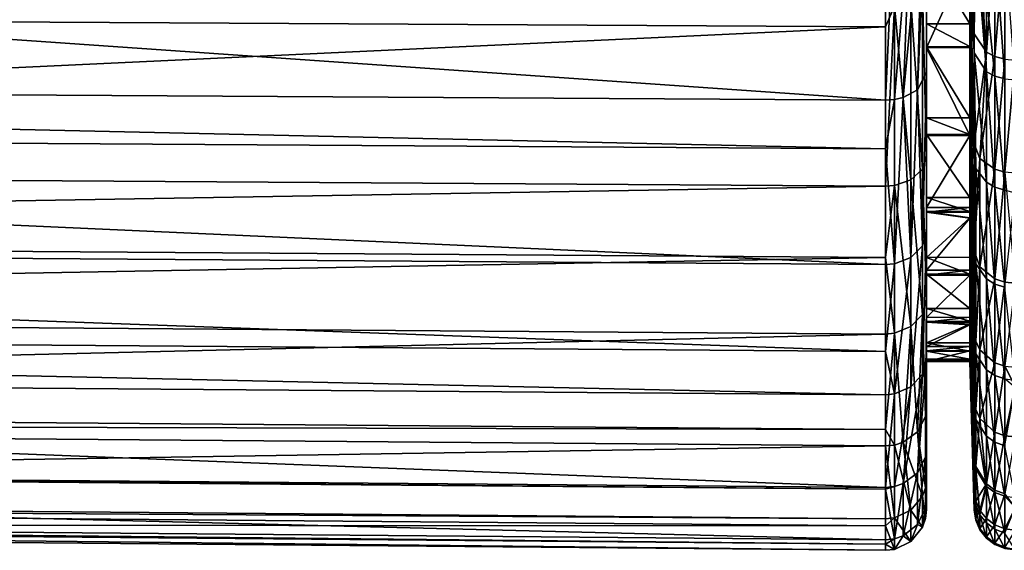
# Model space of a CAD drawing. Extents: x -0.0444 to 0.044, y -0.069 to 0.
# Tile 6 of 17: x -0.018 to -0.0059, y -0.069 to -0.0625. Entities that reach past the tile are written whole.
import ezdxf

# ---------------------------------------------------------------- set-up
doc = ezdxf.new("R2010")
doc.units = 0
doc.layers.add('mesh', color=7, linetype='CONTINUOUS')

msp = doc.modelspace()

# ---------------------------------------------------------------- meshes
at = {"layer": 'mesh'}
mesh = msp.add_polyface(dxfattribs=at)
corners = [(-0.007354, -0.05717, 0.016773), (-0.02259, -0.056472, 0.016939), (-0.021044, -0.056015, 0.017092), (-0.023975, -0.056713, 0.016847), (-0.007354, -0.059088, -0.016044), (-0.024288, -0.056747, -0.016916), (-0.025739, -0.056802, -0.016883), (-0.022686, -0.056494, -0.017013), (-0.021125, -0.056045, -0.017165), (-0.020035, -0.055601, -0.017298), (-0.007354, -0.057031, -0.016974), (-0.043954, -0.059651, -0.01544), (-0.007354, -0.059807, -0.015719), (-0.043954, -0.06213, -0.013765), (-0.007354, -0.06233, -0.014013), (-0.043954, -0.062369, -0.013535), (-0.007354, -0.062574, -0.01378), (-0.043954, -0.06429, -0.011695), (-0.007354, -0.064529, -0.011906), (-0.043954, -0.065146, -0.010537), (-0.007354, -0.065401, -0.010727), (-0.043954, -0.066069, -0.009289), (-0.007354, -0.066341, -0.009457), (-0.043954, -0.067216, -0.007013), (-0.007354, -0.067509, -0.007139), (-0.043954, -0.067416, -0.006618), (-0.007354, -0.067712, -0.006737), (-0.043954, -0.068292, -0.003757), (-0.007354, -0.068604, -0.003825), (-0.043954, -0.068376, -0.003099), (-0.007354, -0.06869, -0.003154), (-0.043954, -0.068672, -0.00079), (-0.007354, -0.068991, -0.000804), (-0.043954, -0.068596, 0.000982), (-0.007354, -0.068914, 0.001), (-0.043954, -0.068545, 0.002199), (-0.007354, -0.068861, 0.00224), (-0.043954, -0.067938, 0.005016), (-0.007354, -0.068243, 0.005107), (-0.043954, -0.067914, 0.005124), (-0.007354, -0.06822, 0.005217), (-0.043954, -0.066799, 0.0079), (-0.007354, -0.067084, 0.008043), (-0.043954, -0.066276, 0.008748), (-0.007354, -0.066552, 0.008907), (-0.043954, -0.06523, 0.010447), (-0.007354, -0.065487, 0.010637), (-0.043954, -0.063839, 0.012028), (-0.007354, -0.064071, 0.012247), (-0.043954, -0.063254, 0.012693), (-0.007354, -0.063475, 0.012924), (-0.043954, -0.060926, 0.014572), (-0.007354, -0.061105, 0.014837), (-0.043954, -0.060733, 0.01468), (-0.007354, -0.060908, 0.014947), (-0.043954, -0.058314, 0.016031), (-0.007354, -0.058446, 0.016322), (-0.043954, -0.057061, 0.016474), (-0.02558, -0.056804, 0.016801), (-0.024, -0.05651, 0.016892), (-0.022636, -0.056274, 0.016979), (-0.02273, -0.056296, -0.017054), (-0.024308, -0.056543, -0.016961), (-0.022773, -0.056092, -0.017052), (-0.024327, -0.056333, -0.016963), (-0.024023, -0.056302, 0.016893), (-0.02268, -0.056071, 0.016976), (-0.025578, -0.056388, 0.016851)]
mesh.append_faces([[corners[k] for k in face] for face in [(0, 1, 2, 2), (3, 1, 0, 0), (4, 5, 6, 6), (4, 7, 5, 5), (4, 8, 7, 7), (9, 8, 4, 4), (4, 10, 9, 9), (11, 12, 4, 4), (13, 14, 12, 12), (15, 16, 14, 14), (17, 18, 16, 16), (19, 20, 18, 18), (21, 22, 20, 20), (23, 24, 22, 22), (25, 26, 24, 24), (27, 28, 26, 26), (29, 30, 28, 28), (31, 32, 30, 30), (33, 34, 32, 32), (35, 36, 34, 34), (37, 38, 36, 36), (39, 40, 38, 38), (41, 42, 40, 40), (43, 44, 42, 42), (45, 46, 44, 44), (47, 48, 46, 46), (49, 50, 48, 48), (51, 52, 50, 50), (53, 54, 52, 52), (55, 56, 54, 54), (57, 0, 56, 56), (58, 3, 0, 0), (59, 1, 3, 3), (60, 1, 59, 59), (60, 2, 1, 1), (61, 5, 7, 7), (62, 5, 61, 61), (62, 63, 64, 64), (61, 63, 62, 62), (60, 65, 66, 66), (59, 65, 60, 60), (59, 67, 65, 65)]])
mesh = msp.add_polyface(dxfattribs=at)
corners = [(-0.00601, -0.057846, 0.016503), (-0.00589, -0.056034, 0.017186), (-0.00589, -0.057864, 0.016548), (-0.00601, -0.056021, 0.01714), (-0.00601, -0.059605, 0.015665), (-0.00589, -0.059628, 0.015708), (-0.00601, -0.061428, 0.014525), (-0.00589, -0.061456, 0.014565), (-0.006114, -0.061382, 0.014462), (-0.00601, -0.062939, 0.01332), (-0.00589, -0.062971, 0.013357), (-0.00601, -0.064321, 0.011948), (-0.00589, -0.063213, -0.01322), (-0.00601, -0.061516, -0.014545), (-0.00601, -0.063181, -0.013184), (-0.00589, -0.061544, -0.014584), (-0.005761, -0.063224, -0.013231), (-0.00589, -0.059914, -0.015632), (-0.00601, -0.058146, -0.016459), (-0.00601, -0.05989, -0.015589), (-0.00589, -0.058166, -0.016503), (-0.005761, -0.059922, -0.015645), (-0.00601, -0.056125, -0.017192), (-0.00589, -0.056139, -0.017238), (-0.005761, -0.057718, -0.016682), (-0.006114, -0.057816, 0.016431), (-0.006114, -0.055999, 0.017065), (-0.006246, -0.057732, 0.016226), (-0.006114, -0.059567, 0.015597), (-0.006246, -0.059462, 0.015402), (-0.006246, -0.061254, 0.014281), (-0.006114, -0.062887, 0.013262), (-0.006195, -0.064188, 0.011827), (-0.006195, -0.06141, -0.014399), (-0.006114, -0.063128, -0.013127), (-0.006195, -0.058075, -0.016293), (-0.006195, -0.059801, -0.015433), (-0.006195, -0.056074, -0.017019)]
mesh.append_faces([[corners[k] for k in face] for face in [(0, 1, 2, 2), (0, 3, 1, 1), (4, 2, 5, 5), (4, 0, 2, 2), (6, 5, 7, 7), (6, 4, 5, 5), (8, 4, 6, 6), (9, 7, 10, 10), (9, 6, 7, 7), (10, 11, 9, 9), (12, 13, 14, 14), (12, 15, 13, 13), (16, 15, 12, 12), (17, 18, 19, 19), (17, 20, 18, 18), (15, 19, 13, 13), (15, 17, 19, 19), (21, 17, 15, 15), (21, 20, 17, 17), (20, 22, 18, 18), (20, 23, 22, 22), (24, 23, 20, 20), (25, 3, 0, 0), (25, 26, 3, 3), (27, 26, 25, 25), (28, 0, 4, 4), (28, 25, 0, 0), (29, 25, 28, 28), (8, 28, 4, 4), (30, 28, 8, 8), (31, 6, 9, 9), (31, 8, 6, 6), (31, 30, 8, 8), (9, 32, 31, 31), (14, 33, 34, 34), (14, 13, 33, 33), (19, 35, 36, 36), (19, 18, 35, 35), (13, 36, 33, 33), (13, 19, 36, 36), (18, 37, 35, 35), (18, 22, 37, 37)]])
mesh = msp.add_polyface(dxfattribs=at)
corners = [(-0.043954, -0.059651, -0.01544), (-0.007354, -0.059088, -0.016044), (-0.043954, -0.058945, -0.015759), (-0.043954, -0.06213, -0.013765), (-0.007354, -0.059807, -0.015719), (-0.043954, -0.062369, -0.013535), (-0.007354, -0.06233, -0.014013), (-0.043954, -0.06429, -0.011695), (-0.007354, -0.062574, -0.01378), (-0.043954, -0.065146, -0.010537), (-0.007354, -0.064529, -0.011906), (-0.043954, -0.066069, -0.009289), (-0.007354, -0.065401, -0.010727), (-0.043954, -0.063839, 0.012028), (-0.007354, -0.065487, 0.010637), (-0.043954, -0.06523, 0.010447), (-0.043954, -0.063254, 0.012693), (-0.007354, -0.064071, 0.012247), (-0.043954, -0.060926, 0.014572), (-0.007354, -0.063475, 0.012924), (-0.043954, -0.060733, 0.01468), (-0.007354, -0.061105, 0.014837), (-0.043954, -0.058314, 0.016031), (-0.007354, -0.060908, 0.014947), (-0.044082, -0.059642, -0.015424), (-0.044082, -0.062119, -0.013751), (-0.044082, -0.064276, -0.011683), (-0.044082, -0.066053, -0.00928), (-0.044082, -0.065216, 0.010436), (-0.044082, -0.063241, 0.01268), (-0.043954, -0.066276, 0.008748), (-0.044082, -0.060916, 0.014558), (-0.044082, -0.058307, 0.016015), (-0.044202, -0.060888, 0.014516), (-0.044202, -0.063206, 0.012644), (-0.044202, -0.065175, 0.010406), (-0.044202, -0.066738, 0.007869), (-0.044082, -0.066783, 0.007892), (-0.044202, -0.064238, -0.01165), (-0.044202, -0.06601, -0.009254), (-0.044202, -0.062087, -0.013712), (-0.044202, -0.059618, -0.01538), (-0.044304, -0.059579, -0.015311)]
mesh.append_faces([[corners[k] for k in face] for face in [(0, 1, 2, 2), (3, 4, 0, 0), (5, 6, 3, 3), (7, 8, 5, 5), (9, 10, 7, 7), (11, 12, 9, 9), (13, 14, 15, 15), (16, 17, 13, 13), (18, 19, 16, 16), (20, 21, 18, 18), (22, 23, 20, 20), (24, 0, 2, 2), (24, 3, 0, 0), (25, 3, 24, 24), (25, 5, 3, 3), (26, 5, 25, 25), (26, 7, 5, 5), (26, 9, 7, 7), (27, 9, 26, 26), (27, 11, 9, 9), (28, 29, 13, 13), (28, 15, 30, 30), (13, 15, 28, 28), (29, 16, 13, 13), (29, 18, 16, 16), (31, 18, 29, 29), (31, 20, 18, 18), (32, 20, 31, 31), (32, 22, 20, 20), (31, 33, 32, 32), (31, 34, 33, 33), (29, 34, 31, 31), (29, 35, 34, 34), (28, 35, 29, 29), (28, 36, 35, 35), (37, 36, 28, 28), (27, 38, 39, 39), (26, 38, 27, 27), (26, 40, 38, 38), (25, 40, 26, 26), (25, 41, 40, 40), (24, 41, 25, 25), (41, 42, 40, 40)]])
mesh = msp.add_polyface(dxfattribs=at)
corners = [(-0.006849, -0.061654, 0.011435), (-0.006317, -0.062536, 0.010575), (-0.006849, -0.062536, 0.010576), (-0.006317, -0.061654, 0.011435), (-0.006849, -0.061355, 0.011726), (-0.006317, -0.061354, 0.011727), (-0.006849, -0.060421, 0.012454), (-0.006317, -0.060421, 0.012454), (-0.006849, -0.061538, -0.011646), (-0.006317, -0.061537, -0.011647), (-0.006317, -0.06043, -0.012548), (-0.006849, -0.061659, -0.011523), (-0.006317, -0.061659, -0.011523), (-0.007354, -0.059807, -0.015719), (-0.007354, -0.06233, -0.014013), (-0.007242, -0.062323, -0.014004), (-0.007354, -0.062574, -0.01378), (-0.007354, -0.063475, 0.012924), (-0.007354, -0.061105, 0.014837), (-0.007242, -0.061098, 0.014827), (-0.007354, -0.060908, 0.014947), (-0.006849, -0.062833, -0.010324), (-0.006317, -0.062828, -0.01033), (-0.006265, -0.062895, -0.012874), (-0.006265, -0.061269, -0.014203), (-0.006265, -0.061099, -0.014313), (-0.006317, -0.060276, -0.012674), (-0.006265, -0.062659, 0.013006), (-0.006265, -0.061101, 0.014233), (-0.006265, -0.064009, 0.011665), (-0.006265, -0.059403, 0.015295), (-0.006246, -0.061254, 0.014281), (-0.006114, -0.062887, 0.013262), (-0.006114, -0.063128, -0.013127), (-0.006195, -0.06141, -0.014399), (-0.006246, -0.059742, -0.015329), (-0.006849, -0.063129, 0.012563), (-0.006849, -0.060825, 0.014423), (-0.006849, -0.060429, -0.012548), (-0.006849, -0.060274, -0.012675), (-0.006849, -0.062016, -0.013624), (-0.006849, -0.064154, -0.011575), (-0.00696, -0.059716, -0.015556), (-0.006899, -0.062153, -0.013794), (-0.007135, -0.059783, -0.015677), (-0.00704, -0.062263, -0.01393), (-0.007242, -0.059801, -0.015709), (-0.00696, -0.063345, 0.012789), (-0.006899, -0.060947, 0.014603), (-0.007135, -0.063441, 0.012889), (-0.00704, -0.061045, 0.014748), (-0.007242, -0.063467, 0.012915)]
mesh.append_faces([[corners[k] for k in face] for face in [(0, 1, 2, 2), (0, 3, 1, 1), (4, 3, 0, 0), (4, 5, 3, 3), (6, 5, 4, 4), (6, 7, 5, 5), (8, 9, 10, 10), (11, 9, 8, 8), (11, 12, 9, 9), (13, 14, 15, 15), (14, 16, 15, 15), (17, 18, 19, 19), (18, 20, 19, 19), (21, 12, 11, 11), (21, 22, 12, 12), (23, 9, 12, 12), (23, 10, 9, 9), (24, 10, 23, 23), (25, 26, 24, 24), (27, 7, 28, 28), (27, 5, 7, 7), (27, 3, 5, 5), (29, 1, 3, 3), (30, 31, 28, 28), (27, 31, 32, 32), (27, 28, 31, 31), (33, 24, 23, 23), (33, 34, 24, 24), (24, 35, 25, 25), (34, 35, 24, 24), (36, 4, 0, 0), (36, 6, 4, 4), (37, 6, 36, 36), (38, 39, 40, 40), (40, 8, 38, 38), (40, 11, 8, 8), (41, 11, 40, 40), (42, 43, 40, 40), (44, 45, 43, 43), (46, 15, 45, 45), (47, 48, 37, 37), (49, 50, 48, 48), (51, 19, 50, 50)]])
mesh = msp.add_polyface(dxfattribs=at)
corners = [(-0.006849, -0.063691, 0.00917), (-0.006317, -0.063894, 0.008854), (-0.006849, -0.063894, 0.008855), (-0.006317, -0.063691, 0.00917), (-0.006849, -0.06282, 0.010231), (-0.007242, -0.062323, -0.014004), (-0.007354, -0.064529, -0.011906), (-0.007242, -0.064521, -0.011898), (-0.007354, -0.062574, -0.01378), (-0.007242, -0.063467, 0.012915), (-0.007354, -0.064071, 0.012247), (-0.007354, -0.063475, 0.012924), (-0.007242, -0.061098, 0.014827), (-0.006849, -0.062833, -0.010324), (-0.006849, -0.063907, -0.008946), (-0.006317, -0.063907, -0.008945), (-0.006849, -0.062536, 0.010576), (-0.006317, -0.062815, 0.010236), (-0.006317, -0.062536, 0.010575), (-0.006849, -0.064788, -0.007519), (-0.006317, -0.062828, -0.01033), (-0.006265, -0.064201, -0.011529), (-0.006317, -0.061659, -0.011523), (-0.006265, -0.062895, -0.012874), (-0.006265, -0.064009, 0.011665), (-0.006317, -0.061654, 0.011435), (-0.006265, -0.062659, 0.013006), (-0.006265, -0.06419, 0.011438), (-0.006265, -0.06532, 0.010026), (-0.006114, -0.062887, 0.013262), (-0.006195, -0.064188, 0.011827), (-0.006246, -0.064312, -0.01159), (-0.006114, -0.064479, -0.011735), (-0.006849, -0.065085, 0.01034), (-0.006849, -0.063129, 0.012563), (-0.006849, -0.061654, 0.011435), (-0.006849, -0.064154, -0.011575), (-0.006849, -0.061659, -0.011523), (-0.006849, -0.065915, -0.009195), (-0.006899, -0.062153, -0.013794), (-0.006849, -0.062016, -0.013624), (-0.006899, -0.064318, -0.01172), (-0.00704, -0.062263, -0.01393), (-0.00704, -0.064449, -0.011835), (-0.007135, -0.063441, 0.012889), (-0.007242, -0.065478, 0.01063), (-0.00696, -0.063345, 0.012789), (-0.00704, -0.065401, 0.010573), (-0.006899, -0.06526, 0.010469), (-0.006849, -0.060825, 0.014423), (-0.006899, -0.060947, 0.014603), (-0.00704, -0.061045, 0.014748)]
mesh.append_faces([[corners[k] for k in face] for face in [(0, 1, 2, 2), (0, 3, 1, 1), (4, 3, 0, 0), (5, 6, 7, 7), (5, 8, 6, 6), (9, 10, 11, 11), (11, 12, 9, 9), (13, 14, 15, 15), (16, 17, 4, 4), (16, 18, 17, 17), (4, 17, 3, 3), (19, 15, 14, 14), (15, 20, 13, 13), (21, 22, 20, 20), (21, 23, 22, 22), (21, 20, 15, 15), (24, 25, 26, 26), (27, 18, 24, 24), (27, 17, 18, 18), (28, 17, 27, 27), (29, 24, 26, 26), (29, 30, 24, 24), (23, 31, 32, 32), (21, 31, 23, 23), (33, 4, 0, 0), (34, 4, 33, 33), (34, 16, 4, 4), (35, 16, 34, 34), (36, 13, 37, 37), (38, 14, 13, 13), (39, 36, 40, 40), (39, 41, 36, 36), (42, 41, 39, 39), (42, 43, 41, 41), (5, 43, 42, 42), (5, 7, 43, 43), (44, 45, 9, 9), (46, 47, 44, 44), (34, 48, 46, 46), (46, 49, 34, 34), (44, 50, 46, 46), (9, 51, 44, 44)]])
mesh = msp.add_polyface(dxfattribs=at)
corners = [(-0.006849, -0.064838, 0.007313), (-0.006317, -0.064916, 0.007155), (-0.006849, -0.0654, 0.006182), (-0.006317, -0.064838, 0.007313), (-0.006849, -0.064668, 0.007654), (-0.006317, -0.064666, 0.007657), (-0.006849, -0.063894, 0.008855), (-0.006317, -0.063894, 0.008854), (-0.006317, -0.065399, 0.006183), (-0.006849, -0.065557, -0.005888), (-0.006317, -0.06492, -0.00724), (-0.006849, -0.064845, -0.007399), (-0.006317, -0.065556, -0.005891), (-0.006317, -0.064788, -0.00752), (-0.006849, -0.064788, -0.007519), (-0.006317, -0.064845, -0.007399), (-0.006265, -0.066475, -0.00823), (-0.006265, -0.066323, 0.008427), (-0.007242, -0.065478, 0.01063), (-0.007354, -0.065487, 0.010637), (-0.007354, -0.064071, 0.012247), (-0.007242, -0.064521, -0.011898), (-0.007354, -0.064529, -0.011906), (-0.007354, -0.065401, -0.010727), (-0.007242, -0.066331, -0.009451), (-0.007242, -0.063467, 0.012915), (-0.006317, -0.063907, -0.008945), (-0.006265, -0.065381, -0.010022), (-0.006265, -0.064201, -0.011529), (-0.006317, -0.063691, 0.00917), (-0.006265, -0.06532, 0.010026), (-0.006317, -0.062815, 0.010236), (-0.006265, -0.064009, 0.011665), (-0.006265, -0.06419, 0.011438), (-0.006195, -0.064188, 0.011827), (-0.006195, -0.065517, 0.010165), (-0.006246, -0.064312, -0.01159), (-0.006246, -0.065481, -0.010091), (-0.006114, -0.065663, -0.010218), (-0.006849, -0.065915, -0.009195), (-0.006849, -0.063907, -0.008946), (-0.006849, -0.066638, 0.007818), (-0.006849, -0.065085, 0.01034), (-0.006849, -0.063691, 0.00917), (-0.006849, -0.062833, -0.010324), (-0.006849, -0.064154, -0.011575), (-0.006899, -0.064318, -0.01172), (-0.00704, -0.064449, -0.011835), (-0.006899, -0.066101, -0.009309), (-0.00704, -0.066249, -0.009401), (-0.007135, -0.063441, 0.012889), (-0.00704, -0.065401, 0.010573), (-0.00696, -0.063345, 0.012789), (-0.006899, -0.06526, 0.010469), (-0.006849, -0.063129, 0.012563)]
mesh.append_faces([[corners[k] for k in face] for face in [(0, 1, 2, 2), (0, 3, 1, 1), (4, 3, 0, 0), (4, 5, 3, 3), (6, 5, 4, 4), (6, 7, 5, 5), (1, 8, 2, 2), (9, 10, 11, 11), (9, 12, 10, 10), (11, 13, 14, 14), (11, 15, 13, 13), (10, 15, 11, 11), (16, 13, 15, 15), (17, 5, 7, 7), (17, 3, 5, 5), (18, 19, 20, 20), (21, 22, 23, 23), (23, 24, 21, 21), (25, 18, 20, 20), (14, 13, 26, 26), (27, 26, 13, 13), (28, 26, 27, 27), (7, 29, 30, 30), (17, 7, 30, 30), (29, 31, 30, 30), (32, 30, 33, 33), (34, 30, 32, 32), (34, 35, 30, 30), (36, 37, 38, 38), (28, 37, 36, 36), (28, 27, 37, 37), (39, 14, 40, 40), (39, 11, 14, 14), (41, 4, 0, 0), (41, 6, 4, 4), (42, 43, 6, 6), (39, 44, 45, 45), (46, 39, 45, 45), (47, 48, 46, 46), (21, 49, 47, 47), (50, 51, 18, 18), (52, 53, 51, 51), (54, 42, 53, 53)]])
mesh = msp.add_polyface(dxfattribs=at)
corners = [(-0.00589, -0.062971, 0.013357), (-0.00589, -0.064357, 0.01198), (-0.00601, -0.064321, 0.011948), (-0.005761, -0.062981, 0.013368), (-0.005761, -0.064369, 0.011991), (-0.00589, -0.065704, 0.010297), (-0.00601, -0.066691, 0.008632), (-0.00601, -0.065664, 0.010269), (-0.00589, -0.066734, 0.008655), (-0.005761, -0.065717, 0.010306), (-0.005761, -0.066748, 0.008663), (-0.005761, -0.066985, 0.008172), (-0.00601, -0.067542, 0.006879), (-0.00589, -0.067586, 0.006898), (-0.005761, -0.067601, 0.006904), (-0.00589, -0.06689, -0.00845), (-0.00589, -0.06771, -0.006677), (-0.005761, -0.066995, -0.00826), (-0.00601, -0.066847, -0.008427), (-0.00589, -0.065766, -0.01029), (-0.005761, -0.066904, -0.008458), (-0.00601, -0.065727, -0.010263), (-0.00601, -0.064538, -0.011787), (-0.00589, -0.064575, -0.011818), (-0.00601, -0.063181, -0.013184), (-0.00589, -0.063213, -0.01322), (-0.00601, -0.062939, 0.01332), (-0.006195, -0.064188, 0.011827), (-0.006195, -0.066534, 0.008544), (-0.006195, -0.065517, 0.010165), (-0.006195, -0.067376, 0.006809), (-0.006114, -0.066778, -0.008391), (-0.00601, -0.067665, -0.006659), (-0.006114, -0.067593, -0.006631), (-0.006246, -0.066582, -0.008287), (-0.006114, -0.065663, -0.010218), (-0.006246, -0.065481, -0.010091), (-0.005761, -0.064615, -0.011792), (-0.006114, -0.064479, -0.011735), (-0.006246, -0.064312, -0.01159), (-0.006114, -0.063128, -0.013127), (-0.006265, -0.062895, -0.012874)]
mesh.append_faces([[corners[k] for k in face] for face in [(0, 1, 2, 2), (3, 1, 0, 0), (3, 4, 1, 1), (5, 6, 7, 7), (5, 8, 6, 6), (1, 7, 2, 2), (1, 5, 7, 7), (9, 5, 1, 1), (9, 8, 5, 5), (10, 11, 8, 8), (8, 12, 6, 6), (8, 13, 12, 12), (11, 13, 8, 8), (11, 14, 13, 13), (15, 16, 17, 17), (18, 16, 15, 15), (19, 15, 20, 20), (21, 15, 19, 19), (21, 18, 15, 15), (22, 19, 23, 23), (22, 21, 19, 19), (24, 23, 25, 25), (24, 22, 23, 23), (26, 2, 27, 27), (7, 28, 29, 29), (7, 6, 28, 28), (2, 29, 27, 27), (2, 7, 29, 29), (6, 30, 28, 28), (6, 12, 30, 30), (31, 32, 18, 18), (31, 33, 32, 32), (34, 33, 31, 31), (35, 18, 21, 21), (35, 31, 18, 18), (36, 31, 35, 35), (23, 19, 37, 37), (38, 21, 22, 22), (38, 35, 21, 21), (39, 35, 38, 38), (40, 22, 24, 24), (40, 38, 22, 22), (41, 38, 40, 40)]])
mesh = msp.add_polyface(dxfattribs=at)
corners = [(-0.006849, -0.066185, 0.003802), (-0.006317, -0.066184, 0.003802), (-0.006317, -0.066218, 0.00366), (-0.006849, -0.066027, 0.004465), (-0.006317, -0.066026, 0.004464), (-0.006849, -0.065606, 0.005617), (-0.006317, -0.065606, 0.005617), (-0.006849, -0.0654, 0.006182), (-0.006317, -0.065399, 0.006183), (-0.006849, -0.066491, -0.00253), (-0.006317, -0.066226, -0.003745), (-0.006849, -0.066196, -0.003888), (-0.006849, -0.065619, -0.005705), (-0.006317, -0.065556, -0.005891), (-0.006849, -0.065557, -0.005888), (-0.006317, -0.065618, -0.005705), (-0.006849, -0.066137, -0.004162), (-0.006317, -0.066135, -0.004166), (-0.006317, -0.066196, -0.003888), (-0.006265, -0.066475, -0.00823), (-0.006317, -0.064845, -0.007399), (-0.006265, -0.066543, -0.008082), (-0.006265, -0.065381, -0.010022), (-0.006317, -0.064788, -0.00752), (-0.006265, -0.067274, -0.006504), (-0.006317, -0.06492, -0.00724), (-0.006265, -0.067848, 0.004734), (-0.006265, -0.066533, 0.007994), (-0.006317, -0.064838, 0.007313), (-0.006265, -0.066323, 0.008427), (-0.006317, -0.064916, 0.007155), (-0.006265, -0.067153, 0.006716), (-0.006246, -0.066582, -0.008287), (-0.006246, -0.065481, -0.010091), (-0.006849, -0.067248, -0.006551), (-0.006849, -0.064845, -0.007399), (-0.007354, -0.065401, -0.010727), (-0.007354, -0.066341, -0.009457), (-0.007242, -0.066331, -0.009451), (-0.007354, -0.066552, 0.008907), (-0.007354, -0.065487, 0.010637), (-0.007242, -0.065478, 0.01063), (-0.006265, -0.06532, 0.010026), (-0.006246, -0.066429, 0.008486), (-0.006195, -0.065517, 0.010165), (-0.006195, -0.066534, 0.008544), (-0.006849, -0.065915, -0.009195), (-0.006849, -0.066638, 0.007818), (-0.006849, -0.064838, 0.007313), (-0.006849, -0.065085, 0.01034), (-0.006849, -0.063894, 0.008855), (-0.006899, -0.064318, -0.01172), (-0.006899, -0.066101, -0.009309), (-0.00704, -0.064449, -0.011835), (-0.00704, -0.066249, -0.009401), (-0.007242, -0.064521, -0.011898), (-0.006899, -0.066832, 0.007916), (-0.006899, -0.06526, 0.010469), (-0.00704, -0.066988, 0.007995), (-0.00704, -0.065401, 0.010573), (-0.007242, -0.067074, 0.008038)]
mesh.append_faces([[corners[k] for k in face] for face in [(0, 1, 2, 2), (3, 1, 0, 0), (3, 4, 1, 1), (5, 4, 3, 3), (5, 6, 4, 4), (7, 6, 5, 5), (7, 8, 6, 6), (9, 10, 11, 11), (12, 13, 14, 14), (12, 15, 13, 13), (16, 15, 12, 12), (16, 17, 15, 15), (11, 17, 16, 16), (11, 18, 17, 17), (10, 18, 11, 11), (19, 20, 21, 21), (22, 23, 19, 19), (24, 13, 15, 15), (21, 25, 13, 13), (20, 25, 21, 21), (26, 4, 6, 6), (27, 28, 29, 29), (27, 30, 28, 28), (31, 8, 30, 30), (22, 32, 33, 33), (22, 19, 32, 32), (34, 14, 35, 35), (36, 37, 38, 38), (39, 40, 41, 41), (42, 43, 29, 29), (44, 43, 42, 42), (44, 45, 43, 43), (34, 35, 46, 46), (47, 7, 5, 5), (48, 7, 47, 47), (49, 50, 47, 47), (51, 52, 46, 46), (53, 54, 52, 52), (55, 38, 54, 54), (56, 57, 49, 49), (58, 59, 57, 57), (60, 41, 59, 59)]])
mesh = msp.add_polyface(dxfattribs=at)
corners = [(-0.006849, -0.066185, 0.003802), (-0.006317, -0.066218, 0.00366), (-0.006849, -0.066448, 0.002701), (-0.006849, -0.066548, 0.001903), (-0.006317, -0.06665, 0.001096), (-0.006849, -0.06665, 0.001091), (-0.006317, -0.066548, 0.001902), (-0.006317, -0.066447, 0.0027), (-0.006849, -0.066491, -0.00253), (-0.006317, -0.066491, -0.002524), (-0.006317, -0.066226, -0.003745), (-0.006849, -0.066547, -0.001986), (-0.006317, -0.066546, -0.001985), (-0.006849, -0.066676, -0.000728), (-0.006317, -0.066676, -0.000722), (-0.006849, -0.066666, -0.000042), (-0.006265, -0.067876, -0.004715), (-0.006317, -0.066135, -0.004166), (-0.006317, -0.066196, -0.003888), (-0.006317, -0.065618, -0.005705), (-0.006265, -0.066543, -0.008082), (-0.006317, -0.065556, -0.005891), (-0.006265, -0.067274, -0.006504), (-0.006265, -0.067992, -0.004176), (-0.006265, -0.067848, 0.004734), (-0.006317, -0.066184, 0.003802), (-0.006317, -0.066026, 0.004464), (-0.006265, -0.067993, 0.004093), (-0.006265, -0.068265, 0.002894), (-0.006265, -0.067153, 0.006716), (-0.006317, -0.064916, 0.007155), (-0.006265, -0.066533, 0.007994), (-0.006317, -0.065606, 0.005617), (-0.006317, -0.065399, 0.006183), (-0.006246, -0.066582, -0.008287), (-0.006265, -0.066475, -0.00823), (-0.006246, -0.066429, 0.008486), (-0.006265, -0.066323, 0.008427), (-0.006246, -0.067266, 0.006763), (-0.006849, -0.065619, -0.005705), (-0.006849, -0.068115, -0.003719), (-0.006849, -0.066137, -0.004162), (-0.006849, -0.065557, -0.005888), (-0.006849, -0.067248, -0.006551), (-0.006849, -0.066196, -0.003888), (-0.006849, -0.067742, 0.005071), (-0.006849, -0.066027, 0.004465), (-0.006849, -0.065606, 0.005617), (-0.007354, -0.066552, 0.008907), (-0.007242, -0.065478, 0.01063), (-0.007242, -0.067074, 0.008038), (-0.006317, -0.066666, -0.000042), (-0.006195, -0.066534, 0.008544), (-0.006246, -0.065481, -0.010091), (-0.006114, -0.066778, -0.008391), (-0.007135, -0.067667, -0.006719), (-0.00704, -0.066249, -0.009401), (-0.007242, -0.066331, -0.009451), (-0.00696, -0.067539, -0.006667), (-0.006899, -0.066101, -0.009309), (-0.006862, -0.067352, -0.006592), (-0.006849, -0.065915, -0.009195), (-0.006899, -0.066832, 0.007916), (-0.006849, -0.065085, 0.01034), (-0.006849, -0.066638, 0.007818), (-0.00704, -0.066988, 0.007995), (-0.006899, -0.06526, 0.010469), (-0.00704, -0.065401, 0.010573)]
mesh.append_faces([[corners[k] for k in face] for face in [(0, 1, 2, 2), (3, 4, 5, 5), (3, 6, 4, 4), (2, 6, 3, 3), (2, 7, 6, 6), (1, 7, 2, 2), (8, 9, 10, 10), (11, 9, 8, 8), (11, 12, 9, 9), (13, 12, 11, 11), (13, 14, 12, 12), (15, 14, 13, 13), (16, 17, 18, 18), (16, 19, 17, 17), (20, 21, 22, 22), (23, 10, 9, 9), (24, 25, 26, 26), (27, 1, 25, 25), (28, 7, 1, 1), (29, 30, 31, 31), (32, 33, 29, 29), (34, 35, 20, 20), (22, 34, 20, 20), (36, 31, 37, 37), (36, 38, 31, 31), (39, 40, 41, 41), (39, 42, 43, 43), (40, 44, 41, 41), (40, 8, 44, 44), (45, 46, 0, 0), (45, 47, 46, 46), (48, 49, 50, 50), (5, 51, 15, 15), (5, 4, 51, 51), (15, 51, 14, 14), (52, 38, 36, 36), (53, 34, 54, 54), (55, 56, 57, 57), (58, 59, 56, 56), (60, 61, 59, 59), (62, 63, 64, 64), (65, 66, 62, 62), (50, 67, 65, 65)]])
mesh = msp.add_polyface(dxfattribs=at)
corners = [(-0.043954, -0.067216, -0.007013), (-0.007354, -0.066341, -0.009457), (-0.043954, -0.066069, -0.009289), (-0.043954, -0.067416, -0.006618), (-0.007354, -0.067509, -0.007139), (-0.043954, -0.068292, -0.003757), (-0.007354, -0.067712, -0.006737), (-0.043954, -0.068376, -0.003099), (-0.007354, -0.068604, -0.003825), (-0.043954, -0.068672, -0.00079), (-0.007354, -0.06869, -0.003154), (-0.043954, -0.068596, 0.000982), (-0.007354, -0.068991, -0.000804), (-0.043954, -0.068545, 0.002199), (-0.007354, -0.068914, 0.001), (-0.043954, -0.067938, 0.005016), (-0.007354, -0.068861, 0.00224), (-0.043954, -0.067914, 0.005124), (-0.007354, -0.068243, 0.005107), (-0.043954, -0.066799, 0.0079), (-0.007354, -0.06822, 0.005217), (-0.043954, -0.066276, 0.008748), (-0.007354, -0.067084, 0.008043), (-0.043954, -0.06523, 0.010447), (-0.007354, -0.066552, 0.008907), (-0.044082, -0.066053, -0.00928), (-0.044082, -0.067399, -0.006611), (-0.044082, -0.068274, -0.003754), (-0.044082, -0.068654, -0.000789), (-0.044082, -0.068527, 0.002197), (-0.044082, -0.067897, 0.005118), (-0.044082, -0.066783, 0.007892), (-0.044082, -0.065216, 0.010436), (-0.044202, -0.067849, 0.005104), (-0.044202, -0.066738, 0.007869), (-0.044202, -0.068477, 0.00219), (-0.044202, -0.068603, -0.000787), (-0.044202, -0.068225, -0.003743), (-0.044202, -0.067352, -0.006593), (-0.044202, -0.06601, -0.009254)]
mesh.append_faces([[corners[k] for k in face] for face in [(0, 1, 2, 2), (3, 4, 0, 0), (5, 6, 3, 3), (7, 8, 5, 5), (9, 10, 7, 7), (11, 12, 9, 9), (13, 14, 11, 11), (15, 16, 13, 13), (17, 18, 15, 15), (19, 20, 17, 17), (21, 22, 19, 19), (23, 24, 21, 21), (25, 26, 0, 0), (0, 2, 25, 25), (26, 3, 0, 0), (26, 5, 3, 3), (27, 5, 26, 26), (27, 7, 5, 5), (28, 7, 27, 27), (28, 9, 7, 7), (28, 11, 9, 9), (29, 11, 28, 28), (29, 13, 11, 11), (30, 13, 29, 29), (30, 15, 13, 13), (30, 17, 15, 15), (30, 19, 17, 17), (31, 19, 30, 30), (31, 21, 19, 19), (32, 21, 31, 31), (31, 33, 34, 34), (30, 33, 31, 31), (30, 35, 33, 33), (29, 35, 30, 30), (29, 36, 35, 35), (28, 36, 29, 29), (28, 37, 36, 36), (27, 37, 28, 28), (27, 38, 37, 37), (26, 38, 27, 27), (26, 39, 38, 38), (25, 39, 26, 26)]])
mesh = msp.add_polyface(dxfattribs=at)
corners = [(-0.006317, -0.066196, -0.003888), (-0.006265, -0.067992, -0.004176), (-0.006265, -0.067876, -0.004715), (-0.006265, -0.067274, -0.006504), (-0.006317, -0.065618, -0.005705), (-0.006265, -0.068316, -0.002662), (-0.006317, -0.066491, -0.002524), (-0.006317, -0.066546, -0.001985), (-0.006317, -0.066226, -0.003745), (-0.006265, -0.068482, 0.001004), (-0.006317, -0.06665, 0.001096), (-0.006317, -0.066548, 0.001902), (-0.006317, -0.066676, -0.000722), (-0.006265, -0.068498, -0.000779), (-0.006317, -0.065606, 0.005617), (-0.006265, -0.067153, 0.006716), (-0.006265, -0.067848, 0.004734), (-0.006265, -0.067993, 0.004093), (-0.006317, -0.066184, 0.003802), (-0.006317, -0.066447, 0.0027), (-0.006265, -0.068265, 0.002894), (-0.006246, -0.067266, 0.006763), (-0.006265, -0.066533, 0.007994), (-0.006246, -0.067387, -0.006549), (-0.006246, -0.066582, -0.008287), (-0.006246, -0.067994, -0.004748), (-0.006849, -0.066666, -0.000042), (-0.006849, -0.066676, -0.000728), (-0.006849, -0.068491, -0.000782), (-0.006849, -0.065619, -0.005705), (-0.006849, -0.067248, -0.006551), (-0.006849, -0.068115, -0.003719), (-0.006849, -0.068366, 0.002176), (-0.006849, -0.06665, 0.001091), (-0.006849, -0.066548, 0.001903), (-0.006849, -0.066448, 0.002701), (-0.006849, -0.066185, 0.003802), (-0.006849, -0.066547, -0.001986), (-0.006849, -0.066491, -0.00253), (-0.007242, -0.067074, 0.008038), (-0.007354, -0.067084, 0.008043), (-0.007354, -0.066552, 0.008907), (-0.007242, -0.066331, -0.009451), (-0.007354, -0.066341, -0.009457), (-0.007354, -0.067509, -0.007139), (-0.007242, -0.067701, -0.006733), (-0.006862, -0.067352, -0.006592), (-0.007354, -0.06822, 0.005217), (-0.006317, -0.066666, -0.000042), (-0.006195, -0.066534, 0.008544), (-0.006195, -0.067376, 0.006809), (-0.006246, -0.067965, 0.004768), (-0.006114, -0.067593, -0.006631), (-0.006849, -0.066638, 0.007818), (-0.006849, -0.065606, 0.005617), (-0.006849, -0.067742, 0.005071), (-0.007135, -0.067667, -0.006719), (-0.00696, -0.067539, -0.006667), (-0.00704, -0.066249, -0.009401), (-0.006899, -0.066101, -0.009309), (-0.006849, -0.065915, -0.009195), (-0.006862, -0.067849, 0.005104), (-0.00696, -0.068041, 0.005162), (-0.006899, -0.066832, 0.007916), (-0.007135, -0.068174, 0.005203), (-0.00704, -0.066988, 0.007995), (-0.007242, -0.068209, 0.005214)]
mesh.append_faces([[corners[k] for k in face] for face in [(0, 1, 2, 2), (3, 4, 2, 2), (5, 6, 7, 7), (0, 8, 1, 1), (9, 10, 11, 11), (7, 12, 13, 13), (14, 15, 16, 16), (17, 18, 16, 16), (11, 19, 20, 20), (21, 15, 22, 22), (16, 15, 21, 21), (3, 23, 24, 24), (3, 25, 23, 23), (2, 25, 3, 3), (26, 27, 28, 28), (29, 30, 31, 31), (32, 33, 26, 26), (34, 33, 32, 32), (32, 35, 34, 34), (32, 36, 35, 35), (28, 37, 38, 38), (27, 37, 28, 28), (39, 40, 41, 41), (42, 43, 44, 44), (45, 42, 44, 44), (46, 31, 30, 30), (47, 40, 39, 39), (9, 48, 10, 10), (13, 12, 48, 48), (49, 50, 21, 21), (51, 21, 50, 50), (24, 23, 52, 52), (53, 54, 55, 55), (56, 42, 45, 45), (57, 58, 56, 56), (46, 59, 57, 57), (30, 60, 46, 46), (61, 53, 55, 55), (62, 53, 61, 61), (62, 63, 53, 53), (64, 65, 63, 63), (66, 39, 65, 65)]])
mesh = msp.add_polyface(dxfattribs=at)
corners = [(-0.006265, -0.068316, -0.002662), (-0.006317, -0.066546, -0.001985), (-0.006265, -0.068498, -0.000779), (-0.006265, -0.067992, -0.004176), (-0.006317, -0.066491, -0.002524), (-0.006317, -0.066548, 0.001902), (-0.006265, -0.068265, 0.002894), (-0.006265, -0.068482, 0.001004), (-0.006317, -0.066218, 0.00366), (-0.006265, -0.067993, 0.004093), (-0.006246, -0.068385, 0.002915), (-0.006265, -0.067848, 0.004734), (-0.006246, -0.067266, 0.006763), (-0.006246, -0.067965, 0.004768), (-0.006246, -0.068436, -0.002681), (-0.006246, -0.067994, -0.004748), (-0.006265, -0.067876, -0.004715), (-0.006849, -0.068366, 0.002176), (-0.006849, -0.066666, -0.000042), (-0.006849, -0.068491, -0.000782), (-0.006849, -0.067742, 0.005071), (-0.006849, -0.066185, 0.003802), (-0.006849, -0.066491, -0.00253), (-0.006849, -0.068115, -0.003719), (-0.007242, -0.067701, -0.006733), (-0.007354, -0.067509, -0.007139), (-0.007354, -0.067712, -0.006737), (-0.006862, -0.067352, -0.006592), (-0.006862, -0.068224, -0.003743), (-0.007242, -0.068592, -0.003822), (-0.007354, -0.068604, -0.003825), (-0.007242, -0.068209, 0.005214), (-0.007354, -0.068243, 0.005107), (-0.007354, -0.06822, 0.005217), (-0.006862, -0.068476, 0.00219), (-0.006862, -0.067849, 0.005104), (-0.007242, -0.067074, 0.008038), (-0.006265, -0.068491, -0.000042), (-0.006317, -0.066666, -0.000042), (-0.006195, -0.067376, 0.006809), (-0.006114, -0.068178, 0.004828), (-0.006195, -0.068503, 0.002935), (-0.006195, -0.068554, -0.002698), (-0.006114, -0.068207, -0.004807), (-0.006246, -0.067387, -0.006549), (-0.00696, -0.067539, -0.006667), (-0.006899, -0.068328, -0.003765), (-0.007135, -0.067667, -0.006719), (-0.00704, -0.068499, -0.003802), (-0.006862, -0.068603, -0.000787), (-0.007135, -0.068174, 0.005203), (-0.007242, -0.06885, 0.002238), (-0.00696, -0.068041, 0.005162), (-0.007135, -0.068814, 0.002234), (-0.00696, -0.068676, 0.002216), (-0.006899, -0.066832, 0.007916), (-0.00704, -0.066988, 0.007995)]
mesh.append_faces([[corners[k] for k in face] for face in [(0, 1, 2, 2), (3, 4, 0, 0), (5, 6, 7, 7), (6, 8, 9, 9), (10, 6, 9, 9), (11, 12, 13, 13), (13, 9, 11, 11), (13, 10, 9, 9), (7, 6, 10, 10), (3, 14, 15, 15), (3, 0, 14, 14), (16, 3, 15, 15), (17, 18, 19, 19), (20, 21, 17, 17), (19, 22, 23, 23), (24, 25, 26, 26), (27, 28, 23, 23), (26, 29, 24, 24), (26, 30, 29, 29), (28, 19, 23, 23), (31, 32, 33, 33), (20, 34, 35, 35), (20, 17, 34, 34), (33, 36, 31, 31), (37, 38, 7, 7), (2, 38, 37, 37), (13, 39, 40, 40), (40, 10, 13, 13), (40, 41, 10, 10), (15, 42, 43, 43), (44, 15, 43, 43), (45, 28, 27, 27), (45, 46, 28, 28), (47, 46, 45, 45), (47, 48, 46, 46), (24, 48, 47, 47), (24, 29, 48, 48), (46, 49, 28, 28), (50, 51, 31, 31), (52, 53, 50, 50), (35, 54, 52, 52), (50, 55, 52, 52), (31, 56, 50, 50)]])
mesh = msp.add_polyface(dxfattribs=at)
corners = [(-0.00589, -0.0683, 0.004863), (-0.00589, -0.067586, 0.006898), (-0.005761, -0.067601, 0.006904), (-0.00601, -0.068253, 0.00485), (-0.00601, -0.067542, 0.006879), (-0.00601, -0.06868, 0.002965), (-0.006114, -0.068603, 0.002952), (-0.00589, -0.068728, 0.002973), (-0.005761, -0.06847, 0.004184), (-0.005761, -0.068744, 0.002976), (-0.00589, -0.068951, 0.001032), (-0.00601, -0.068903, 0.001029), (-0.006114, -0.068825, 0.001025), (-0.006195, -0.068723, 0.001019), (-0.00589, -0.068967, -0.000798), (-0.005761, -0.068976, -0.000042), (-0.00601, -0.068919, -0.000796), (-0.006114, -0.068841, -0.000793), (-0.006195, -0.068739, -0.000789), (-0.00589, -0.06878, -0.002733), (-0.005761, -0.068983, -0.000799), (-0.00601, -0.068732, -0.002725), (-0.006114, -0.068655, -0.002714), (-0.006195, -0.068554, -0.002698), (-0.00589, -0.068329, -0.004841), (-0.005761, -0.068468, -0.004267), (-0.00601, -0.068282, -0.004828), (-0.00589, -0.06771, -0.006677), (-0.005761, -0.068344, -0.004845), (-0.00601, -0.067665, -0.006659), (-0.00601, -0.066847, -0.008427), (-0.006114, -0.068178, 0.004828), (-0.006195, -0.067376, 0.006809), (-0.006114, -0.068207, -0.004807), (-0.006114, -0.067593, -0.006631), (-0.006246, -0.067387, -0.006549)]
mesh.append_faces([[corners[k] for k in face] for face in [(0, 1, 2, 2), (3, 1, 0, 0), (3, 4, 1, 1), (3, 5, 6, 6), (0, 5, 3, 3), (0, 7, 5, 5), (8, 7, 0, 0), (8, 9, 7, 7), (10, 7, 9, 9), (11, 7, 10, 10), (11, 5, 7, 7), (12, 5, 11, 11), (12, 6, 5, 5), (13, 6, 12, 12), (14, 10, 15, 15), (16, 10, 14, 14), (16, 11, 10, 10), (17, 11, 16, 16), (17, 12, 11, 11), (18, 12, 17, 17), (19, 14, 20, 20), (21, 14, 19, 19), (21, 16, 14, 14), (22, 16, 21, 21), (22, 17, 16, 16), (23, 17, 22, 22), (24, 19, 25, 25), (26, 19, 24, 24), (26, 21, 19, 19), (27, 24, 28, 28), (29, 24, 27, 27), (29, 26, 24, 24), (30, 29, 27, 27), (31, 4, 3, 3), (31, 32, 4, 4), (3, 6, 31, 31), (33, 21, 26, 26), (33, 22, 21, 21), (33, 23, 22, 22), (34, 26, 29, 29), (34, 33, 26, 26), (35, 33, 34, 34)]])
mesh = msp.add_polyface(dxfattribs=at)
corners = [(-0.006246, -0.06862, -0.000784), (-0.006265, -0.068498, -0.000779), (-0.006265, -0.068491, -0.000042), (-0.006195, -0.068723, 0.001019), (-0.006195, -0.068503, 0.002935), (-0.006114, -0.068603, 0.002952), (-0.006246, -0.068604, 0.001012), (-0.006246, -0.068385, 0.002915), (-0.006265, -0.068482, 0.001004), (-0.006195, -0.068739, -0.000789), (-0.006114, -0.068825, 0.001025), (-0.006195, -0.068554, -0.002698), (-0.006114, -0.068841, -0.000793), (-0.006246, -0.068436, -0.002681), (-0.006265, -0.068316, -0.002662), (-0.006246, -0.067994, -0.004748), (-0.007242, -0.06885, 0.002238), (-0.007354, -0.068861, 0.00224), (-0.007354, -0.068243, 0.005107), (-0.007242, -0.068979, -0.000803), (-0.007354, -0.068991, -0.000804), (-0.007354, -0.068914, 0.001), (-0.007242, -0.068592, -0.003822), (-0.007354, -0.068604, -0.003825), (-0.007354, -0.06869, -0.003154), (-0.006862, -0.068224, -0.003743), (-0.006862, -0.068603, -0.000787), (-0.006849, -0.068491, -0.000782), (-0.006849, -0.068366, 0.002176), (-0.006862, -0.068476, 0.00219), (-0.007242, -0.068209, 0.005214), (-0.006114, -0.068178, 0.004828), (-0.006899, -0.068328, -0.003765), (-0.006899, -0.068709, -0.000792), (-0.00704, -0.068499, -0.003802), (-0.00704, -0.068883, -0.000799), (-0.007135, -0.068814, 0.002234), (-0.00696, -0.068676, 0.002216), (-0.007135, -0.068174, 0.005203), (-0.00696, -0.068041, 0.005162), (-0.006862, -0.067849, 0.005104)]
mesh.append_faces([[corners[k] for k in face] for face in [(0, 1, 2, 2), (3, 4, 5, 5), (6, 4, 3, 3), (6, 7, 4, 4), (8, 7, 6, 6), (9, 3, 10, 10), (0, 3, 9, 9), (0, 6, 3, 3), (2, 6, 0, 0), (2, 8, 6, 6), (11, 9, 12, 12), (13, 9, 11, 11), (13, 0, 9, 9), (14, 0, 13, 13), (14, 1, 0, 0), (15, 13, 11, 11), (16, 17, 18, 18), (19, 20, 21, 21), (22, 23, 24, 24), (25, 26, 27, 27), (24, 19, 22, 22), (24, 20, 19, 19), (16, 21, 17, 17), (16, 19, 21, 21), (28, 26, 29, 29), (28, 27, 26, 26), (30, 16, 18, 18), (31, 5, 4, 4), (32, 33, 26, 26), (34, 33, 32, 32), (34, 35, 33, 33), (22, 35, 34, 34), (22, 19, 35, 35), (36, 19, 16, 16), (36, 35, 19, 19), (37, 35, 36, 36), (37, 33, 35, 35), (29, 33, 37, 37), (29, 26, 33, 33), (38, 36, 16, 16), (39, 37, 36, 36), (40, 29, 37, 37)]])

doc.saveas('drawing.dxf')
